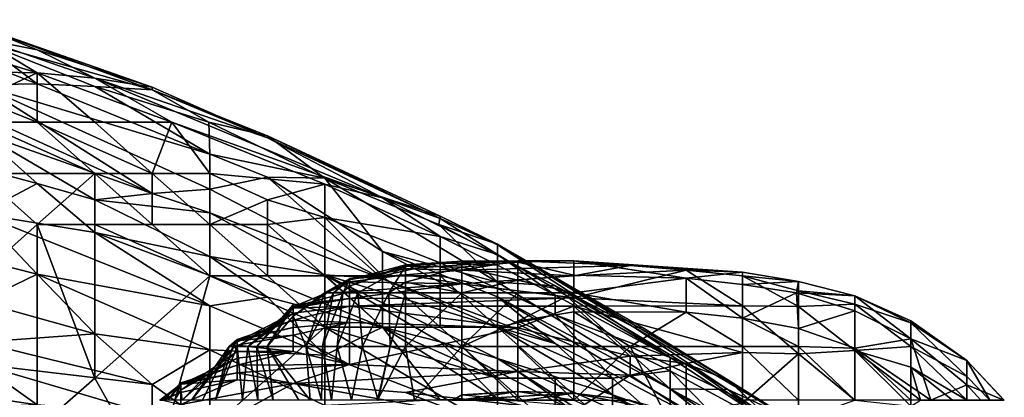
# Model space of a CAD drawing. Extents: x -1.05 to 1.05, y -0.36 to 0.36.
# Tile 220 of 226: x 0.7931 to 0.8917, y 0.2946 to 0.3325. Entities that reach past the tile are written whole.
import ezdxf

# ---------------------------------------------------------------- set-up
doc = ezdxf.new("R2010")
doc.units = 0

msp = doc.modelspace()

# ---------------------------------------------------------------- linework, layer by layer
for points in [[(0.777473, 0.332468, 0.819431), (0.783357, 0.327335, 0.824031), (0.794876, 0.327128, 0.819431)], [(0.777473, 0.332468, 0.819431), (0.794876, 0.327128, 0.819431), (0.789116, 0.330571, 0.814516)], [(0.789116, 0.331756, 0.799772), (0.806394, 0.325448, 0.794857), (0.789116, 0.330322, 0.785027)], [(0.806394, 0.325448, 0.794857), (0.789116, 0.331756, 0.799772), (0.806394, 0.325702, 0.804687)], [(0.789116, 0.331755, 0.804687), (0.806394, 0.325702, 0.804687), (0.789116, 0.331756, 0.799772)], [(0.789116, 0.331755, 0.804687), (0.789116, 0.330571, 0.814516), (0.794876, 0.329445, 0.809601)], [(0.789116, 0.331755, 0.804687), (0.794876, 0.329445, 0.809601), (0.806394, 0.325702, 0.804687)], [(0.783357, 0.330515, 0.775197), (0.789116, 0.330322, 0.785027), (0.794876, 0.326041, 0.770282)], [(0.789116, 0.325952, 0.760453), (0.783357, 0.330515, 0.775197), (0.794876, 0.326041, 0.770282)], [(0.794876, 0.327128, 0.819431), (0.800635, 0.326605, 0.814516), (0.789116, 0.330571, 0.814516)], [(0.789116, 0.330571, 0.814516), (0.800635, 0.326605, 0.814516), (0.794876, 0.329445, 0.809601)], [(0.806394, 0.325448, 0.794857), (0.800635, 0.325787, 0.780112), (0.789116, 0.330322, 0.785027)], [(0.789116, 0.330322, 0.785027), (0.800635, 0.325787, 0.780112), (0.794876, 0.326041, 0.770282)], [(0.794876, 0.329445, 0.809601), (0.800635, 0.326605, 0.814516), (0.806394, 0.325702, 0.804687)], [(0.794876, 0.327128, 0.819431), (0.783357, 0.327335, 0.824031), (0.789116, 0.324458, 0.824346)], [(0.789116, 0.324458, 0.824346), (0.794876, 0.322202, 0.824749), (0.794876, 0.327128, 0.819431)], [(0.800635, 0.322202, 0.823317), (0.808343, 0.322202, 0.819431), (0.794876, 0.327128, 0.819431)], [(0.808343, 0.322202, 0.819431), (0.800635, 0.326605, 0.814516), (0.794876, 0.327128, 0.819431)], [(0.800635, 0.322202, 0.823317), (0.794876, 0.327128, 0.819431), (0.794876, 0.322202, 0.824749)], [(0.800635, 0.326605, 0.814516), (0.808343, 0.322202, 0.819431), (0.829431, 0.314624, 0.814516)], [(0.829431, 0.314624, 0.814516), (0.817913, 0.320635, 0.809601), (0.800635, 0.326605, 0.814516)], [(0.817913, 0.320635, 0.809601), (0.806394, 0.325702, 0.804687), (0.800635, 0.326605, 0.814516)], [(0.783357, 0.325569, 0.750623), (0.789116, 0.325952, 0.760453), (0.806394, 0.315057, 0.730963)], [(0.806394, 0.315057, 0.730963), (0.789116, 0.321163, 0.735878), (0.783357, 0.325569, 0.750623)], [(0.794876, 0.326041, 0.770282), (0.812153, 0.319004, 0.765368), (0.789116, 0.325952, 0.760453)], [(0.812153, 0.319004, 0.765368), (0.812153, 0.315479, 0.745708), (0.789116, 0.325952, 0.760453)], [(0.812153, 0.315479, 0.745708), (0.806394, 0.315057, 0.730963), (0.789116, 0.325952, 0.760453)], [(0.794876, 0.326041, 0.770282), (0.800635, 0.325787, 0.780112), (0.812153, 0.319004, 0.765368)], [(0.812153, 0.319004, 0.765368), (0.800635, 0.325787, 0.780112), (0.812036, 0.322202, 0.785027)], [(0.800635, 0.325787, 0.780112), (0.806394, 0.325448, 0.794857), (0.812036, 0.322202, 0.785027)], [(0.806394, 0.325448, 0.794857), (0.806394, 0.325702, 0.804687), (0.817913, 0.320635, 0.809601)], [(0.817913, 0.320635, 0.809601), (0.817913, 0.320843, 0.794857), (0.806394, 0.325448, 0.794857)], [(0.812036, 0.322202, 0.785027), (0.806394, 0.325448, 0.794857), (0.817913, 0.320843, 0.794857)], [(0.789116, 0.324458, 0.824346), (0.789116, 0.322202, 0.82531), (0.794876, 0.322202, 0.824749)], [(0.800635, 0.317069, 0.825333), (0.794876, 0.322202, 0.824749), (0.789116, 0.322202, 0.82531)], [(0.789116, 0.317069, 0.824455), (0.800635, 0.317069, 0.825333), (0.789116, 0.322202, 0.82531)], [(0.794876, 0.322202, 0.824749), (0.800635, 0.317069, 0.825333), (0.806394, 0.317069, 0.825096)], [(0.806394, 0.317069, 0.825096), (0.800635, 0.322202, 0.823317), (0.794876, 0.322202, 0.824749)], [(0.808343, 0.322202, 0.819431), (0.800635, 0.322202, 0.823317), (0.806394, 0.317069, 0.825096)], [(0.808343, 0.322202, 0.819431), (0.806394, 0.317069, 0.825096), (0.812153, 0.317069, 0.824207)], [(0.808343, 0.322202, 0.819431), (0.812153, 0.317069, 0.824207), (0.823672, 0.315975, 0.819431)], [(0.808343, 0.322202, 0.819431), (0.823672, 0.315975, 0.819431), (0.829431, 0.314624, 0.814516)], [(0.812036, 0.322202, 0.785027), (0.817913, 0.320843, 0.794857), (0.823672, 0.316603, 0.780112)], [(0.812153, 0.319004, 0.765368), (0.812036, 0.322202, 0.785027), (0.823672, 0.316603, 0.780112)], [(0.800635, 0.314425, 0.716219), (0.794876, 0.316063, 0.716219), (0.789116, 0.321163, 0.735878)], [(0.789116, 0.321163, 0.735878), (0.794876, 0.316063, 0.716219), (0.789116, 0.31758, 0.716219)], [(0.806394, 0.315057, 0.730963), (0.800635, 0.314425, 0.716219), (0.789116, 0.321163, 0.735878)], [(0.83519, 0.312543, 0.809601), (0.83519, 0.31278, 0.794857), (0.817913, 0.320843, 0.794857)], [(0.83519, 0.31278, 0.794857), (0.823672, 0.316603, 0.780112), (0.817913, 0.320843, 0.794857)], [(0.817913, 0.320635, 0.809601), (0.83519, 0.312543, 0.809601), (0.817913, 0.320843, 0.794857)], [(0.829431, 0.314624, 0.814516), (0.83519, 0.312543, 0.809601), (0.817913, 0.320635, 0.809601)], [(0.812153, 0.315479, 0.745708), (0.812153, 0.319004, 0.765368), (0.817913, 0.316686, 0.765368)], [(0.817913, 0.316686, 0.765368), (0.812153, 0.319004, 0.765368), (0.823672, 0.316603, 0.780112)], [(0.789116, 0.31758, 0.716219), (0.794876, 0.316063, 0.716219), (0.789116, 0.313011, 0.691644)], [(0.783357, 0.301669, 0.814016), (0.794876, 0.311935, 0.822752), (0.789116, 0.317069, 0.824455)], [(0.789116, 0.317069, 0.824455), (0.794876, 0.311935, 0.822752), (0.800635, 0.317069, 0.825333)], [(0.794876, 0.311935, 0.822752), (0.800635, 0.311935, 0.823867), (0.800635, 0.317069, 0.825333)], [(0.800635, 0.317069, 0.825333), (0.806394, 0.311935, 0.824834), (0.806394, 0.317069, 0.825096)], [(0.800635, 0.311935, 0.823867), (0.806394, 0.311935, 0.824834), (0.800635, 0.317069, 0.825333)], [(0.812153, 0.311935, 0.825515), (0.806394, 0.317069, 0.825096), (0.806394, 0.311935, 0.824834)], [(0.812153, 0.317069, 0.824207), (0.806394, 0.317069, 0.825096), (0.812153, 0.311935, 0.825515)], [(0.812153, 0.317069, 0.824207), (0.812153, 0.311935, 0.825515), (0.817913, 0.314425, 0.824346)], [(0.812153, 0.317069, 0.824207), (0.817913, 0.314425, 0.824346), (0.823672, 0.315975, 0.819431)], [(0.829431, 0.306503, 0.730963), (0.812153, 0.315479, 0.745708), (0.817913, 0.316686, 0.765368)], [(0.823672, 0.316603, 0.780112), (0.829431, 0.309253, 0.750623), (0.817913, 0.316686, 0.765368)], [(0.829431, 0.306503, 0.730963), (0.817913, 0.316686, 0.765368), (0.829431, 0.309253, 0.750623)], [(0.823672, 0.316603, 0.780112), (0.83519, 0.31278, 0.794857), (0.835068, 0.311935, 0.785027)], [(0.84095, 0.306149, 0.765368), (0.823672, 0.316603, 0.780112), (0.835068, 0.311935, 0.785027)], [(0.84095, 0.306149, 0.765368), (0.829431, 0.309253, 0.750623), (0.823672, 0.316603, 0.780112)], [(0.789116, 0.313011, 0.691644), (0.794876, 0.316063, 0.716219), (0.800635, 0.311155, 0.696559)], [(0.794876, 0.316063, 0.716219), (0.800635, 0.314425, 0.716219), (0.800635, 0.311155, 0.696559)], [(0.806394, 0.315057, 0.730963), (0.812153, 0.315479, 0.745708), (0.812153, 0.313101, 0.730963)], [(0.812153, 0.315479, 0.745708), (0.829431, 0.306503, 0.730963), (0.812153, 0.313101, 0.730963)], [(0.817913, 0.314425, 0.824346), (0.823672, 0.312656, 0.824346), (0.823672, 0.315975, 0.819431)], [(0.823672, 0.312656, 0.824346), (0.83519, 0.310749, 0.819431), (0.823672, 0.315975, 0.819431)], [(0.83519, 0.310749, 0.819431), (0.829431, 0.314624, 0.814516), (0.823672, 0.315975, 0.819431)], [(0.800635, 0.314425, 0.716219), (0.806394, 0.315057, 0.730963), (0.812153, 0.313101, 0.730963)], [(0.812153, 0.313101, 0.730963), (0.812153, 0.308741, 0.701474), (0.800635, 0.314425, 0.716219)], [(0.800635, 0.314425, 0.716219), (0.812153, 0.308741, 0.701474), (0.800635, 0.311155, 0.696559)], [(0.812153, 0.311935, 0.825515), (0.817913, 0.311935, 0.825584), (0.817913, 0.314425, 0.824346)], [(0.817913, 0.314425, 0.824346), (0.817913, 0.311935, 0.825584), (0.823672, 0.312656, 0.824346)], [(0.829431, 0.314624, 0.814516), (0.83519, 0.310749, 0.819431), (0.84095, 0.308932, 0.814516)], [(0.829431, 0.314624, 0.814516), (0.84095, 0.308932, 0.814516), (0.83519, 0.312543, 0.809601)], [(0.789116, 0.313011, 0.691644), (0.794876, 0.30698, 0.66707), (0.777598, 0.311349, 0.671985)], [(0.800635, 0.311155, 0.696559), (0.812153, 0.303782, 0.671985), (0.789116, 0.313011, 0.691644)], [(0.812153, 0.303782, 0.671985), (0.794876, 0.30698, 0.66707), (0.789116, 0.313011, 0.691644)], [(0.812153, 0.313101, 0.730963), (0.823672, 0.306916, 0.716219), (0.812153, 0.308741, 0.701474)], [(0.812153, 0.313101, 0.730963), (0.829431, 0.306503, 0.730963), (0.823672, 0.306916, 0.716219)], [(0.823672, 0.306802, 0.826066), (0.823672, 0.312656, 0.824346), (0.817913, 0.311935, 0.825584)], [(0.823672, 0.312656, 0.824346), (0.83519, 0.308111, 0.824346), (0.83519, 0.310749, 0.819431)], [(0.823672, 0.312656, 0.824346), (0.829431, 0.306802, 0.826225), (0.83519, 0.308111, 0.824346)], [(0.829431, 0.306802, 0.826225), (0.823672, 0.312656, 0.824346), (0.823672, 0.306802, 0.826066)], [(0.84095, 0.309981, 0.799772), (0.835068, 0.311935, 0.785027), (0.83519, 0.31278, 0.794857)], [(0.83519, 0.312543, 0.809601), (0.84095, 0.309919, 0.804687), (0.83519, 0.31278, 0.794857)], [(0.84095, 0.309919, 0.804687), (0.84095, 0.309981, 0.799772), (0.83519, 0.31278, 0.794857)], [(0.84095, 0.309919, 0.804687), (0.83519, 0.312543, 0.809601), (0.84095, 0.308932, 0.814516)], [(0.783357, 0.301669, 0.814016), (0.794876, 0.291467, 0.809601), (0.794876, 0.311935, 0.822752)], [(0.794876, 0.291467, 0.809601), (0.800635, 0.296536, 0.814335), (0.794876, 0.311935, 0.822752)], [(0.800635, 0.296536, 0.814335), (0.800635, 0.311935, 0.823867), (0.794876, 0.311935, 0.822752)], [(0.800635, 0.296536, 0.814335), (0.812153, 0.306802, 0.823855), (0.800635, 0.311935, 0.823867)], [(0.812153, 0.306802, 0.823855), (0.806394, 0.311935, 0.824834), (0.800635, 0.311935, 0.823867)], [(0.806394, 0.311935, 0.824834), (0.812153, 0.306802, 0.823855), (0.812153, 0.311935, 0.825515)], [(0.812153, 0.306802, 0.823855), (0.817913, 0.306802, 0.825149), (0.812153, 0.311935, 0.825515)], [(0.812153, 0.311935, 0.825515), (0.817913, 0.306802, 0.825149), (0.817913, 0.311935, 0.825584)], [(0.817913, 0.306802, 0.825149), (0.823672, 0.306802, 0.826066), (0.817913, 0.311935, 0.825584)], [(0.846709, 0.30579, 0.785027), (0.84095, 0.306149, 0.765368), (0.835068, 0.311935, 0.785027)], [(0.835068, 0.311935, 0.785027), (0.84095, 0.309981, 0.799772), (0.854579, 0.301669, 0.789942)], [(0.846709, 0.30579, 0.785027), (0.835068, 0.311935, 0.785027), (0.854579, 0.301669, 0.789942)], [(0.794876, 0.30698, 0.66707), (0.789116, 0.304195, 0.647411), (0.777598, 0.311349, 0.671985)], [(0.800635, 0.311155, 0.696559), (0.812153, 0.308741, 0.701474), (0.817913, 0.304652, 0.68673)], [(0.817913, 0.304652, 0.68673), (0.812153, 0.303782, 0.671985), (0.800635, 0.311155, 0.696559)], [(0.83519, 0.308111, 0.824346), (0.84095, 0.307875, 0.819431), (0.83519, 0.310749, 0.819431)], [(0.83519, 0.310749, 0.819431), (0.84095, 0.307875, 0.819431), (0.84095, 0.308932, 0.814516)], [(0.84095, 0.309981, 0.799772), (0.84095, 0.309919, 0.804687), (0.855398, 0.301669, 0.799772)], [(0.854579, 0.301669, 0.789942), (0.84095, 0.309981, 0.799772), (0.855398, 0.301669, 0.799772)], [(0.858228, 0.298617, 0.819431), (0.863987, 0.296378, 0.809601), (0.84095, 0.309919, 0.804687)], [(0.863987, 0.296378, 0.809601), (0.855398, 0.301669, 0.799772), (0.84095, 0.309919, 0.804687)], [(0.84095, 0.308932, 0.814516), (0.858228, 0.298617, 0.819431), (0.84095, 0.309919, 0.804687)], [(0.823672, 0.306916, 0.716219), (0.82942, 0.301669, 0.691644), (0.812153, 0.308741, 0.701474)], [(0.812153, 0.308741, 0.701474), (0.82942, 0.301669, 0.691644), (0.817913, 0.304652, 0.68673)], [(0.84095, 0.304702, 0.755538), (0.829431, 0.309253, 0.750623), (0.84095, 0.306149, 0.765368)], [(0.846709, 0.300025, 0.740793), (0.829431, 0.309253, 0.750623), (0.84095, 0.304702, 0.755538)], [(0.829431, 0.306503, 0.730963), (0.829431, 0.309253, 0.750623), (0.846709, 0.300025, 0.740793)], [(0.84095, 0.308932, 0.814516), (0.846709, 0.304863, 0.819431), (0.858228, 0.298617, 0.819431)], [(0.846709, 0.304863, 0.819431), (0.84095, 0.308932, 0.814516), (0.84095, 0.307875, 0.819431)], [(0.826123, 0.306402, 0.024484), (0.831742, 0.307497, 0.024484), (0.831742, 0.307909, 0.020748)], [(0.826123, 0.305771, 0.020748), (0.826123, 0.306402, 0.024484), (0.831742, 0.307909, 0.020748)], [(0.831742, 0.307785, 0.017013), (0.826123, 0.305771, 0.020748), (0.831742, 0.307909, 0.020748)], [(0.826973, 0.305093, 0.017013), (0.826123, 0.305771, 0.020748), (0.831742, 0.307785, 0.017013)], [(0.826123, 0.306497, 0.028219), (0.831742, 0.306888, 0.028219), (0.831742, 0.307497, 0.024484)], [(0.826123, 0.306402, 0.024484), (0.826123, 0.306497, 0.028219), (0.831742, 0.307497, 0.024484)], [(0.830079, 0.305093, 0.013278), (0.826973, 0.305093, 0.017013), (0.831742, 0.307785, 0.017013)], [(0.829431, 0.306802, 0.826225), (0.83519, 0.306802, 0.82539), (0.83519, 0.308111, 0.824346)], [(0.831742, 0.30615, 0.013278), (0.830079, 0.305093, 0.013278), (0.831742, 0.307785, 0.017013)], [(0.831742, 0.307497, 0.024484), (0.837361, 0.30738, 0.024484), (0.842981, 0.308294, 0.017013)], [(0.831742, 0.307909, 0.020748), (0.831742, 0.307497, 0.024484), (0.842981, 0.308294, 0.017013)], [(0.831742, 0.307909, 0.020748), (0.842981, 0.308294, 0.017013), (0.837361, 0.308272, 0.017013)], [(0.831742, 0.307785, 0.017013), (0.831742, 0.307909, 0.020748), (0.837361, 0.308272, 0.017013)], [(0.831742, 0.307785, 0.017013), (0.837361, 0.308272, 0.017013), (0.837361, 0.307654, 0.013278)], [(0.831742, 0.30615, 0.013278), (0.831742, 0.307785, 0.017013), (0.837361, 0.307654, 0.013278)], [(0.837361, 0.305093, 0.00938), (0.831742, 0.30615, 0.013278), (0.837361, 0.307654, 0.013278)], [(0.831742, 0.307497, 0.024484), (0.831742, 0.306888, 0.028219), (0.837361, 0.30738, 0.024484)], [(0.84095, 0.305544, 0.824346), (0.83519, 0.308111, 0.824346), (0.83519, 0.306802, 0.82539)], [(0.83519, 0.308111, 0.824346), (0.84095, 0.305544, 0.824346), (0.84095, 0.307875, 0.819431)], [(0.842981, 0.308294, 0.017013), (0.837361, 0.30738, 0.024484), (0.854219, 0.307832, 0.017013)], [(0.837361, 0.308272, 0.017013), (0.842981, 0.308294, 0.017013), (0.842981, 0.308176, 0.013278)], [(0.837361, 0.307654, 0.013278), (0.837361, 0.308272, 0.017013), (0.842981, 0.308176, 0.013278)], [(0.837361, 0.307654, 0.013278), (0.842981, 0.308176, 0.013278), (0.842981, 0.306359, 0.009542)], [(0.837361, 0.30738, 0.024484), (0.8486, 0.306806, 0.024484), (0.854219, 0.307832, 0.017013)], [(0.837361, 0.305093, 0.00938), (0.837361, 0.307654, 0.013278), (0.842981, 0.306359, 0.009542)], [(0.84095, 0.305544, 0.824346), (0.846709, 0.304863, 0.819431), (0.84095, 0.307875, 0.819431)], [(0.842981, 0.308294, 0.017013), (0.854219, 0.307832, 0.017013), (0.8486, 0.3083, 0.013278)], [(0.842981, 0.308176, 0.013278), (0.842981, 0.308294, 0.017013), (0.8486, 0.3083, 0.013278)], [(0.842981, 0.308176, 0.013278), (0.8486, 0.3083, 0.013278), (0.8486, 0.306858, 0.009542)], [(0.842981, 0.306359, 0.009542), (0.842981, 0.308176, 0.013278), (0.8486, 0.306858, 0.009542)], [(0.8486, 0.3083, 0.013278), (0.854219, 0.307832, 0.017013), (0.865458, 0.307184, 0.013278)], [(0.8486, 0.3083, 0.013278), (0.865458, 0.307184, 0.013278), (0.859838, 0.306577, 0.009542)], [(0.8486, 0.306858, 0.009542), (0.8486, 0.3083, 0.013278), (0.859838, 0.306577, 0.009542)], [(0.854219, 0.307832, 0.017013), (0.8486, 0.306806, 0.024484), (0.859838, 0.307353, 0.017013)], [(0.854219, 0.307832, 0.017013), (0.859838, 0.307353, 0.017013), (0.865458, 0.307184, 0.013278)], [(0.794876, 0.30698, 0.66707), (0.800635, 0.300985, 0.642496), (0.789116, 0.304195, 0.647411)], [(0.812153, 0.299369, 0.647411), (0.800635, 0.300985, 0.642496), (0.794876, 0.30698, 0.66707)], [(0.812153, 0.303782, 0.671985), (0.812153, 0.299369, 0.647411), (0.794876, 0.30698, 0.66707)], [(0.800635, 0.296536, 0.814335), (0.806394, 0.28627, 0.809244), (0.812153, 0.306802, 0.823855)], [(0.812153, 0.306802, 0.823855), (0.806394, 0.28627, 0.809244), (0.823672, 0.301669, 0.824437)], [(0.812153, 0.306802, 0.823855), (0.823672, 0.301669, 0.824437), (0.817913, 0.306802, 0.825149)], [(0.817913, 0.306802, 0.825149), (0.823672, 0.301669, 0.824437), (0.823672, 0.306802, 0.826066)], [(0.826123, 0.306497, 0.028219), (0.823623, 0.305093, 0.031954), (0.826123, 0.306194, 0.031954)], [(0.824528, 0.305093, 0.024484), (0.823623, 0.305093, 0.031954), (0.826123, 0.306497, 0.028219)], [(0.84095, 0.298504, 0.701474), (0.823672, 0.306916, 0.716219), (0.840937, 0.301669, 0.730963)], [(0.823672, 0.306916, 0.716219), (0.829431, 0.306503, 0.730963), (0.840937, 0.301669, 0.730963)], [(0.84095, 0.298504, 0.701474), (0.83519, 0.300202, 0.696559), (0.823672, 0.306916, 0.716219)], [(0.82942, 0.301669, 0.691644), (0.823672, 0.306916, 0.716219), (0.83519, 0.300202, 0.696559)], [(0.829431, 0.301669, 0.825918), (0.829431, 0.306802, 0.826225), (0.823672, 0.306802, 0.826066)], [(0.823672, 0.301669, 0.824437), (0.829431, 0.301669, 0.825918), (0.823672, 0.306802, 0.826066)], [(0.826123, 0.306402, 0.024484), (0.824528, 0.305093, 0.024484), (0.826123, 0.306497, 0.028219)], [(0.826123, 0.306194, 0.031954), (0.837361, 0.306009, 0.031954), (0.831742, 0.306888, 0.028219)], [(0.826123, 0.306497, 0.028219), (0.826123, 0.306194, 0.031954), (0.831742, 0.306888, 0.028219)], [(0.83519, 0.301669, 0.826887), (0.83519, 0.306802, 0.82539), (0.829431, 0.306802, 0.826225)], [(0.829431, 0.301669, 0.825918), (0.83519, 0.301669, 0.826887), (0.829431, 0.306802, 0.826225)], [(0.846709, 0.300025, 0.740793), (0.840937, 0.301669, 0.730963), (0.829431, 0.306503, 0.730963)], [(0.831742, 0.306888, 0.028219), (0.837361, 0.306009, 0.031954), (0.837361, 0.30738, 0.024484)], [(0.84095, 0.301669, 0.826848), (0.83519, 0.306802, 0.82539), (0.83519, 0.301669, 0.826887)], [(0.84095, 0.305544, 0.824346), (0.83519, 0.306802, 0.82539), (0.84095, 0.301669, 0.826848)], [(0.837361, 0.306009, 0.031954), (0.8486, 0.306806, 0.024484), (0.837361, 0.30738, 0.024484)], [(0.8486, 0.304599, 0.035689), (0.8486, 0.306806, 0.024484), (0.837361, 0.306009, 0.031954)], [(0.8486, 0.306858, 0.009542), (0.8486, 0.305093, 0.00748), (0.842981, 0.306359, 0.009542)], [(0.8486, 0.304599, 0.035689), (0.865458, 0.303804, 0.031954), (0.859838, 0.307353, 0.017013)], [(0.8486, 0.306806, 0.024484), (0.8486, 0.304599, 0.035689), (0.859838, 0.307353, 0.017013)], [(0.859838, 0.306577, 0.009542), (0.8486, 0.305093, 0.00748), (0.8486, 0.306858, 0.009542)], [(0.8486, 0.305093, 0.00748), (0.859838, 0.306577, 0.009542), (0.859838, 0.303173, 0.005807)], [(0.859838, 0.307353, 0.017013), (0.865458, 0.303804, 0.031954), (0.865458, 0.30679, 0.017013)], [(0.859838, 0.307353, 0.017013), (0.865458, 0.30679, 0.017013), (0.865458, 0.307184, 0.013278)], [(0.859838, 0.306577, 0.009542), (0.865458, 0.307184, 0.013278), (0.865458, 0.305938, 0.009542)], [(0.859838, 0.306577, 0.009542), (0.865458, 0.302548, 0.005807), (0.859838, 0.303173, 0.005807)], [(0.865458, 0.305938, 0.009542), (0.865458, 0.302548, 0.005807), (0.859838, 0.306577, 0.009542)], [(0.865458, 0.307184, 0.013278), (0.865458, 0.30679, 0.017013), (0.871077, 0.306244, 0.013278)], [(0.871077, 0.306244, 0.013278), (0.865458, 0.305938, 0.009542), (0.865458, 0.307184, 0.013278)], [(0.865458, 0.30679, 0.017013), (0.865458, 0.303804, 0.031954), (0.871077, 0.303726, 0.028219)], [(0.871077, 0.303726, 0.028219), (0.871077, 0.305281, 0.020748), (0.865458, 0.30679, 0.017013)], [(0.865458, 0.30679, 0.017013), (0.871077, 0.305281, 0.020748), (0.871077, 0.306244, 0.013278)], [(0.823623, 0.305093, 0.031954), (0.823855, 0.305093, 0.035689), (0.826123, 0.306194, 0.031954)], [(0.826123, 0.306194, 0.031954), (0.823855, 0.305093, 0.035689), (0.826123, 0.30519, 0.039425)], [(0.82546, 0.305093, 0.020748), (0.824528, 0.305093, 0.024484), (0.826123, 0.306402, 0.024484)], [(0.826123, 0.305771, 0.020748), (0.82546, 0.305093, 0.020748), (0.826123, 0.306402, 0.024484)], [(0.826973, 0.305093, 0.017013), (0.82546, 0.305093, 0.020748), (0.826123, 0.305771, 0.020748)], [(0.826123, 0.30519, 0.039425), (0.837361, 0.306009, 0.031954), (0.826123, 0.306194, 0.031954)], [(0.8486, 0.304599, 0.035689), (0.837361, 0.306009, 0.031954), (0.826123, 0.304542, 0.04316)], [(0.826123, 0.30519, 0.039425), (0.826123, 0.304542, 0.04316), (0.837361, 0.306009, 0.031954)], [(0.831742, 0.305093, 0.011967), (0.830079, 0.305093, 0.013278), (0.831742, 0.30615, 0.013278)], [(0.831742, 0.305093, 0.011967), (0.831742, 0.30615, 0.013278), (0.837361, 0.305093, 0.00938)], [(0.842981, 0.306359, 0.009542), (0.842981, 0.305093, 0.008125), (0.837361, 0.305093, 0.00938)], [(0.846709, 0.30579, 0.785027), (0.858228, 0.295477, 0.755538), (0.84095, 0.306149, 0.765368)], [(0.84095, 0.306149, 0.765368), (0.858228, 0.295477, 0.755538), (0.84095, 0.304702, 0.755538)], [(0.84095, 0.305544, 0.824346), (0.84095, 0.301669, 0.826848), (0.846709, 0.302896, 0.824346)], [(0.84095, 0.305544, 0.824346), (0.846709, 0.302896, 0.824346), (0.846709, 0.304863, 0.819431)], [(0.8486, 0.305093, 0.00748), (0.842981, 0.305093, 0.008125), (0.842981, 0.306359, 0.009542)], [(0.846709, 0.30579, 0.785027), (0.854579, 0.301669, 0.789942), (0.863987, 0.295403, 0.785027)], [(0.858228, 0.295477, 0.755538), (0.846709, 0.30579, 0.785027), (0.863987, 0.295403, 0.785027)], [(0.871077, 0.306244, 0.013278), (0.870886, 0.305093, 0.009542), (0.865458, 0.305938, 0.009542)], [(0.865458, 0.302548, 0.005807), (0.865458, 0.305938, 0.009542), (0.870886, 0.305093, 0.009542)], [(0.871077, 0.306244, 0.013278), (0.876696, 0.304808, 0.013278), (0.870886, 0.305093, 0.009542)], [(0.871077, 0.305281, 0.020748), (0.876696, 0.304808, 0.013278), (0.871077, 0.306244, 0.013278)], [(0.812153, 0.303782, 0.671985), (0.817913, 0.304652, 0.68673), (0.823672, 0.298837, 0.662155)], [(0.817913, 0.304652, 0.68673), (0.82942, 0.301669, 0.691644), (0.823672, 0.298837, 0.662155)], [(0.826123, 0.30519, 0.039425), (0.820504, 0.30371, 0.039425), (0.826123, 0.304542, 0.04316)], [(0.826123, 0.30519, 0.039425), (0.823855, 0.305093, 0.035689), (0.820504, 0.30371, 0.039425)], [(0.820504, 0.30371, 0.039425), (0.823855, 0.305093, 0.035689), (0.820504, 0.302755, 0.035689)], [(0.823855, 0.305093, 0.035689), (0.823623, 0.305093, 0.031954), (0.820504, 0.302755, 0.035689)], [(0.820504, 0.302755, 0.035689), (0.823623, 0.305093, 0.031954), (0.82178, 0.299709, 0.028219)], [(0.820504, 0.303567, 0.046895), (0.826123, 0.30377, 0.046895), (0.826123, 0.304542, 0.04316)], [(0.820504, 0.30388, 0.04316), (0.820504, 0.303567, 0.046895), (0.826123, 0.304542, 0.04316)], [(0.820504, 0.30371, 0.039425), (0.820504, 0.30388, 0.04316), (0.826123, 0.304542, 0.04316)], [(0.824528, 0.305093, 0.024484), (0.82178, 0.299709, 0.028219), (0.823623, 0.305093, 0.031954)], [(0.823415, 0.299709, 0.024484), (0.82178, 0.299709, 0.028219), (0.824528, 0.305093, 0.024484)], [(0.82546, 0.305093, 0.020748), (0.823415, 0.299709, 0.024484), (0.824528, 0.305093, 0.024484)], [(0.824895, 0.299709, 0.020748), (0.823415, 0.299709, 0.024484), (0.82546, 0.305093, 0.020748)], [(0.826973, 0.305093, 0.017013), (0.824895, 0.299709, 0.020748), (0.82546, 0.305093, 0.020748)], [(0.826973, 0.305093, 0.017013), (0.827448, 0.299709, 0.013278), (0.824895, 0.299709, 0.020748)], [(0.8486, 0.304599, 0.035689), (0.826123, 0.30377, 0.046895), (0.8486, 0.303774, 0.039425)], [(0.826123, 0.304542, 0.04316), (0.826123, 0.30377, 0.046895), (0.8486, 0.304599, 0.035689)], [(0.826973, 0.305093, 0.017013), (0.830079, 0.305093, 0.013278), (0.827448, 0.299709, 0.013278)], [(0.830079, 0.305093, 0.013278), (0.830204, 0.299709, 0.009542), (0.827448, 0.299709, 0.013278)], [(0.831742, 0.305093, 0.011967), (0.830204, 0.299709, 0.009542), (0.830079, 0.305093, 0.013278)], [(0.831742, 0.299709, 0.008386), (0.830204, 0.299709, 0.009542), (0.831742, 0.305093, 0.011967)], [(0.831742, 0.299709, 0.008386), (0.837361, 0.305093, 0.00938), (0.837361, 0.299709, 0.005715)], [(0.831742, 0.299709, 0.008386), (0.831742, 0.305093, 0.011967), (0.837361, 0.305093, 0.00938)], [(0.837361, 0.305093, 0.00938), (0.842981, 0.305093, 0.008125), (0.837361, 0.299709, 0.005715)], [(0.837361, 0.299709, 0.005715), (0.842981, 0.305093, 0.008125), (0.842981, 0.302241, 0.005807)], [(0.84095, 0.304702, 0.755538), (0.858228, 0.295477, 0.755538), (0.863987, 0.290863, 0.740793)], [(0.84095, 0.304702, 0.755538), (0.863987, 0.290863, 0.740793), (0.846709, 0.300025, 0.740793)], [(0.842981, 0.305093, 0.008125), (0.8486, 0.305093, 0.00748), (0.842981, 0.302241, 0.005807)], [(0.842981, 0.302241, 0.005807), (0.8486, 0.305093, 0.00748), (0.8486, 0.30319, 0.005807)], [(0.846709, 0.302896, 0.824346), (0.858228, 0.298617, 0.819431), (0.846709, 0.304863, 0.819431)], [(0.8486, 0.30319, 0.005807), (0.8486, 0.305093, 0.00748), (0.859838, 0.303173, 0.005807)], [(0.8486, 0.303774, 0.039425), (0.865458, 0.303804, 0.031954), (0.8486, 0.304599, 0.035689)], [(0.870886, 0.305093, 0.009542), (0.871077, 0.301513, 0.005807), (0.865458, 0.302548, 0.005807)], [(0.876696, 0.304808, 0.013278), (0.876696, 0.30329, 0.009542), (0.870886, 0.305093, 0.009542)], [(0.876696, 0.30329, 0.009542), (0.871077, 0.301513, 0.005807), (0.870886, 0.305093, 0.009542)], [(0.871077, 0.303726, 0.028219), (0.876696, 0.303969, 0.020748), (0.871077, 0.305281, 0.020748)], [(0.876696, 0.303969, 0.020748), (0.876696, 0.304808, 0.013278), (0.871077, 0.305281, 0.020748)], [(0.876696, 0.304808, 0.013278), (0.876696, 0.303969, 0.020748), (0.882315, 0.302094, 0.017013)], [(0.876696, 0.304808, 0.013278), (0.882315, 0.302094, 0.017013), (0.882315, 0.302295, 0.013278)], [(0.876696, 0.304808, 0.013278), (0.882315, 0.302295, 0.013278), (0.882315, 0.300473, 0.009542)], [(0.876696, 0.30329, 0.009542), (0.876696, 0.304808, 0.013278), (0.882315, 0.300473, 0.009542)], [(0.800635, 0.300985, 0.642496), (0.789116, 0.300149, 0.627751), (0.789116, 0.304195, 0.647411)], [(0.812153, 0.299369, 0.647411), (0.812153, 0.303782, 0.671985), (0.823672, 0.298837, 0.662155)], [(0.820504, 0.303567, 0.046895), (0.815957, 0.299709, 0.046895), (0.820504, 0.303052, 0.05063)], [(0.816857, 0.299709, 0.04316), (0.815957, 0.299709, 0.046895), (0.820504, 0.303567, 0.046895)], [(0.817891, 0.299709, 0.039425), (0.816857, 0.299709, 0.04316), (0.820504, 0.30388, 0.04316)], [(0.820504, 0.30388, 0.04316), (0.816857, 0.299709, 0.04316), (0.820504, 0.303567, 0.046895)], [(0.820504, 0.30371, 0.039425), (0.817891, 0.299709, 0.039425), (0.820504, 0.30388, 0.04316)], [(0.820504, 0.302755, 0.035689), (0.817891, 0.299709, 0.039425), (0.820504, 0.30371, 0.039425)], [(0.820504, 0.30237, 0.054366), (0.826123, 0.302111, 0.054366), (0.826123, 0.30377, 0.046895)], [(0.820504, 0.303052, 0.05063), (0.820504, 0.30237, 0.054366), (0.826123, 0.30377, 0.046895)], [(0.820504, 0.303567, 0.046895), (0.820504, 0.303052, 0.05063), (0.826123, 0.30377, 0.046895)], [(0.826123, 0.30377, 0.046895), (0.842981, 0.301585, 0.05063), (0.8486, 0.303774, 0.039425)], [(0.826123, 0.30377, 0.046895), (0.826123, 0.302111, 0.054366), (0.842981, 0.301585, 0.05063)], [(0.842981, 0.301585, 0.05063), (0.854219, 0.29876, 0.058101), (0.8486, 0.303774, 0.039425)], [(0.8486, 0.303774, 0.039425), (0.865458, 0.299131, 0.05063), (0.865458, 0.303804, 0.031954)], [(0.8486, 0.303774, 0.039425), (0.854219, 0.29876, 0.058101), (0.865458, 0.299131, 0.05063)], [(0.865458, 0.299131, 0.05063), (0.871077, 0.298981, 0.046895), (0.865458, 0.303804, 0.031954)], [(0.865458, 0.303804, 0.031954), (0.871077, 0.298981, 0.046895), (0.871077, 0.303726, 0.028219)], [(0.871077, 0.303726, 0.028219), (0.876696, 0.299327, 0.039425), (0.876696, 0.303969, 0.020748)], [(0.871077, 0.303726, 0.028219), (0.871077, 0.298981, 0.046895), (0.876696, 0.299327, 0.039425)], [(0.876696, 0.299327, 0.039425), (0.882315, 0.299709, 0.028957), (0.876696, 0.303969, 0.020748)], [(0.876696, 0.303969, 0.020748), (0.882315, 0.299709, 0.028957), (0.882315, 0.302094, 0.017013)], [(0.820504, 0.303052, 0.05063), (0.814885, 0.300199, 0.054366), (0.820504, 0.30237, 0.054366)], [(0.814885, 0.299709, 0.051706), (0.814885, 0.300199, 0.054366), (0.820504, 0.303052, 0.05063)], [(0.815957, 0.299709, 0.046895), (0.814885, 0.299709, 0.051706), (0.820504, 0.303052, 0.05063)], [(0.82178, 0.299709, 0.028219), (0.817891, 0.299709, 0.039425), (0.820504, 0.302755, 0.035689)], [(0.84095, 0.301669, 0.826848), (0.852468, 0.296536, 0.827421), (0.846709, 0.302896, 0.824346)], [(0.8486, 0.30319, 0.005807), (0.8486, 0.299709, 0.003771), (0.842981, 0.302241, 0.005807)], [(0.858228, 0.29728, 0.824346), (0.846709, 0.302896, 0.824346), (0.852468, 0.296536, 0.827421)], [(0.846709, 0.302896, 0.824346), (0.858228, 0.29728, 0.824346), (0.858228, 0.298617, 0.819431)], [(0.859838, 0.303173, 0.005807), (0.854219, 0.299709, 0.003597), (0.8486, 0.30319, 0.005807)], [(0.854219, 0.299709, 0.003597), (0.8486, 0.299709, 0.003771), (0.8486, 0.30319, 0.005807)], [(0.865458, 0.299709, 0.004019), (0.854219, 0.299709, 0.003597), (0.859838, 0.303173, 0.005807)], [(0.865458, 0.302548, 0.005807), (0.865458, 0.299709, 0.004019), (0.859838, 0.303173, 0.005807)], [(0.876696, 0.299568, 0.005807), (0.871077, 0.301513, 0.005807), (0.876696, 0.30329, 0.009542)], [(0.882315, 0.300473, 0.009542), (0.876696, 0.299568, 0.005807), (0.876696, 0.30329, 0.009542)], [(0.783357, 0.301669, 0.814016), (0.783357, 0.291403, 0.806564), (0.794876, 0.291467, 0.809601)], [(0.806394, 0.28627, 0.809244), (0.823672, 0.28627, 0.814854), (0.823672, 0.301669, 0.824437)], [(0.814885, 0.300423, 0.058101), (0.820504, 0.301618, 0.058101), (0.820504, 0.30237, 0.054366)], [(0.814885, 0.300199, 0.054366), (0.814885, 0.300423, 0.058101), (0.820504, 0.30237, 0.054366)], [(0.814885, 0.300279, 0.061836), (0.820504, 0.300846, 0.061836), (0.820504, 0.301618, 0.058101)], [(0.814885, 0.300423, 0.058101), (0.814885, 0.300279, 0.061836), (0.820504, 0.301618, 0.058101)], [(0.820504, 0.30237, 0.054366), (0.820504, 0.301618, 0.058101), (0.826123, 0.302111, 0.054366)], [(0.820504, 0.300846, 0.061836), (0.826123, 0.297927, 0.073042), (0.826123, 0.302111, 0.054366)], [(0.820504, 0.301618, 0.058101), (0.820504, 0.300846, 0.061836), (0.826123, 0.302111, 0.054366)], [(0.84095, 0.291403, 0.824912), (0.823672, 0.301669, 0.824437), (0.823672, 0.28627, 0.814854)], [(0.823672, 0.301669, 0.824437), (0.84095, 0.296536, 0.827044), (0.829431, 0.301669, 0.825918)], [(0.823672, 0.298837, 0.662155), (0.82942, 0.301669, 0.691644), (0.83519, 0.294376, 0.65724)], [(0.823672, 0.301669, 0.824437), (0.84095, 0.291403, 0.824912), (0.84095, 0.296536, 0.827044)], [(0.826123, 0.302111, 0.054366), (0.826123, 0.297927, 0.073042), (0.842981, 0.301585, 0.05063)], [(0.826123, 0.297927, 0.073042), (0.842981, 0.29721, 0.069307), (0.842981, 0.301585, 0.05063)], [(0.83519, 0.300202, 0.696559), (0.84095, 0.294489, 0.671985), (0.82942, 0.301669, 0.691644)], [(0.84095, 0.294489, 0.671985), (0.83519, 0.294376, 0.65724), (0.82942, 0.301669, 0.691644)], [(0.829431, 0.301669, 0.825918), (0.84095, 0.296536, 0.827044), (0.83519, 0.301669, 0.826887)], [(0.84095, 0.296536, 0.827044), (0.84095, 0.301669, 0.826848), (0.83519, 0.301669, 0.826887)], [(0.842981, 0.302241, 0.005807), (0.842981, 0.299709, 0.004403), (0.837361, 0.299709, 0.005715)], [(0.846709, 0.300025, 0.740793), (0.852468, 0.294891, 0.716219), (0.840937, 0.301669, 0.730963)], [(0.840937, 0.301669, 0.730963), (0.852468, 0.294891, 0.716219), (0.84095, 0.298504, 0.701474)], [(0.846709, 0.296536, 0.827851), (0.852468, 0.296536, 0.827421), (0.84095, 0.301669, 0.826848)], [(0.84095, 0.296536, 0.827044), (0.846709, 0.296536, 0.827851), (0.84095, 0.301669, 0.826848)], [(0.8486, 0.299709, 0.003771), (0.842981, 0.299709, 0.004403), (0.842981, 0.302241, 0.005807)], [(0.854219, 0.29876, 0.058101), (0.842981, 0.301585, 0.05063), (0.842981, 0.29721, 0.069307)], [(0.854579, 0.301669, 0.789942), (0.855398, 0.301669, 0.799772), (0.869746, 0.292778, 0.799772)], [(0.863987, 0.295403, 0.785027), (0.854579, 0.301669, 0.789942), (0.869746, 0.292778, 0.799772)], [(0.855398, 0.301669, 0.799772), (0.863987, 0.296378, 0.809601), (0.869746, 0.292778, 0.799772)], [(0.871077, 0.301513, 0.005807), (0.871077, 0.299709, 0.004605), (0.865458, 0.302548, 0.005807)], [(0.871077, 0.299709, 0.004605), (0.865458, 0.299709, 0.004019), (0.865458, 0.302548, 0.005807)], [(0.887934, 0.298327, 0.013278), (0.882315, 0.302295, 0.013278), (0.887934, 0.298319, 0.017013)], [(0.882315, 0.302295, 0.013278), (0.882315, 0.302094, 0.017013), (0.887934, 0.298319, 0.017013)], [(0.882315, 0.300473, 0.009542), (0.882315, 0.302295, 0.013278), (0.887934, 0.298327, 0.013278)], [(0.882315, 0.302094, 0.017013), (0.882315, 0.299709, 0.028957), (0.887934, 0.296716, 0.024484)], [(0.887934, 0.298319, 0.017013), (0.882315, 0.302094, 0.017013), (0.887934, 0.296716, 0.024484)], [(0.789116, 0.300149, 0.627751), (0.800635, 0.300985, 0.642496), (0.806394, 0.295905, 0.622836)], [(0.812153, 0.299369, 0.647411), (0.806394, 0.295905, 0.622836), (0.800635, 0.300985, 0.642496)], [(0.814885, 0.299856, 0.065571), (0.820504, 0.299228, 0.069307), (0.820504, 0.300846, 0.061836)], [(0.814885, 0.300279, 0.061836), (0.814885, 0.299856, 0.065571), (0.820504, 0.300846, 0.061836)], [(0.820504, 0.299228, 0.069307), (0.826123, 0.297927, 0.073042), (0.820504, 0.300846, 0.061836)], [(0.871077, 0.299709, 0.004605), (0.871077, 0.301513, 0.005807), (0.876696, 0.299568, 0.005807)], [(0.806394, 0.295905, 0.622836), (0.789116, 0.297943, 0.617921), (0.789116, 0.300149, 0.627751)], [(0.809382, 0.294325, 0.069307), (0.814618, 0.299709, 0.065571), (0.810327, 0.294325, 0.065571)], [(0.814885, 0.299217, 0.069307), (0.814618, 0.299709, 0.065571), (0.809382, 0.294325, 0.069307)], [(0.814092, 0.299709, 0.061836), (0.810327, 0.294325, 0.065571), (0.814618, 0.299709, 0.065571)], [(0.811418, 0.294325, 0.061836), (0.810327, 0.294325, 0.065571), (0.814092, 0.299709, 0.061836)], [(0.814099, 0.299709, 0.058101), (0.811418, 0.294325, 0.061836), (0.814092, 0.299709, 0.061836)], [(0.81272, 0.294325, 0.058101), (0.811418, 0.294325, 0.061836), (0.814099, 0.299709, 0.058101)], [(0.814451, 0.299709, 0.054366), (0.814885, 0.299709, 0.051706), (0.81272, 0.294325, 0.058101)], [(0.814885, 0.299709, 0.051706), (0.815419, 0.294325, 0.05063), (0.81272, 0.294325, 0.058101)], [(0.814451, 0.299709, 0.054366), (0.81272, 0.294325, 0.058101), (0.814099, 0.299709, 0.058101)], [(0.814885, 0.300279, 0.061836), (0.814092, 0.299709, 0.061836), (0.814885, 0.299856, 0.065571)], [(0.814099, 0.299709, 0.058101), (0.814092, 0.299709, 0.061836), (0.814885, 0.300279, 0.061836)], [(0.814092, 0.299709, 0.061836), (0.814618, 0.299709, 0.065571), (0.814885, 0.299856, 0.065571)], [(0.814885, 0.300423, 0.058101), (0.814099, 0.299709, 0.058101), (0.814885, 0.300279, 0.061836)], [(0.814451, 0.299709, 0.054366), (0.814099, 0.299709, 0.058101), (0.814885, 0.300423, 0.058101)], [(0.814885, 0.300199, 0.054366), (0.814451, 0.299709, 0.054366), (0.814885, 0.300423, 0.058101)], [(0.814885, 0.299709, 0.051706), (0.814451, 0.299709, 0.054366), (0.814885, 0.300199, 0.054366)], [(0.814618, 0.299709, 0.065571), (0.814885, 0.299217, 0.069307), (0.814885, 0.299856, 0.065571)], [(0.814885, 0.299856, 0.065571), (0.814885, 0.299217, 0.069307), (0.820504, 0.299228, 0.069307)], [(0.815957, 0.299709, 0.046895), (0.815419, 0.294325, 0.05063), (0.814885, 0.299709, 0.051706)], [(0.816969, 0.294325, 0.046895), (0.815419, 0.294325, 0.05063), (0.815957, 0.299709, 0.046895)], [(0.816857, 0.299709, 0.04316), (0.816969, 0.294325, 0.046895), (0.815957, 0.299709, 0.046895)], [(0.818487, 0.294325, 0.04316), (0.816969, 0.294325, 0.046895), (0.816857, 0.299709, 0.04316)], [(0.817891, 0.299709, 0.039425), (0.818487, 0.294325, 0.04316), (0.816857, 0.299709, 0.04316)], [(0.821056, 0.294325, 0.035689), (0.818487, 0.294325, 0.04316), (0.817891, 0.299709, 0.039425)], [(0.822207, 0.294325, 0.031954), (0.821056, 0.294325, 0.035689), (0.817891, 0.299709, 0.039425)], [(0.82178, 0.299709, 0.028219), (0.822207, 0.294325, 0.031954), (0.817891, 0.299709, 0.039425)], [(0.82178, 0.299709, 0.028219), (0.823331, 0.294325, 0.028219), (0.822207, 0.294325, 0.031954)], [(0.823415, 0.299709, 0.024484), (0.823331, 0.294325, 0.028219), (0.82178, 0.299709, 0.028219)], [(0.82434, 0.294325, 0.024484), (0.823331, 0.294325, 0.028219), (0.823415, 0.299709, 0.024484)], [(0.824895, 0.299709, 0.020748), (0.82434, 0.294325, 0.024484), (0.823415, 0.299709, 0.024484)], [(0.824895, 0.299709, 0.020748), (0.826326, 0.294325, 0.017013), (0.82434, 0.294325, 0.024484)], [(0.824895, 0.299709, 0.020748), (0.827448, 0.299709, 0.013278), (0.826326, 0.294325, 0.017013)], [(0.827448, 0.299709, 0.013278), (0.829012, 0.294325, 0.013278), (0.826326, 0.294325, 0.017013)], [(0.830204, 0.299709, 0.009542), (0.829012, 0.294325, 0.013278), (0.827448, 0.299709, 0.013278)], [(0.828946, 0.294325, 0.009542), (0.829012, 0.294325, 0.013278), (0.830204, 0.299709, 0.009542)], [(0.830204, 0.299709, 0.009542), (0.831742, 0.299709, 0.008386), (0.828946, 0.294325, 0.009542)], [(0.831742, 0.299709, 0.008386), (0.832634, 0.294325, 0.005807), (0.828946, 0.294325, 0.009542)], [(0.832634, 0.294325, 0.005807), (0.831742, 0.299709, 0.008386), (0.837361, 0.299709, 0.005715)], [(0.837361, 0.299709, 0.005715), (0.837361, 0.294325, 0.003835), (0.832634, 0.294325, 0.005807)], [(0.84095, 0.298504, 0.701474), (0.852468, 0.291242, 0.681815), (0.83519, 0.300202, 0.696559)], [(0.83519, 0.300202, 0.696559), (0.852468, 0.291242, 0.681815), (0.84095, 0.294489, 0.671985)], [(0.842981, 0.294325, 0.00259), (0.837361, 0.299709, 0.005715), (0.842981, 0.299709, 0.004403)], [(0.837361, 0.294325, 0.003835), (0.837361, 0.299709, 0.005715), (0.842981, 0.294325, 0.00259)], [(0.8486, 0.294325, 0.002135), (0.842981, 0.299709, 0.004403), (0.8486, 0.299709, 0.003771)], [(0.842981, 0.294325, 0.00259), (0.842981, 0.299709, 0.004403), (0.8486, 0.294325, 0.002135)], [(0.846709, 0.300025, 0.740793), (0.863987, 0.290863, 0.740793), (0.852468, 0.294891, 0.716219)], [(0.859838, 0.28894, 0.001244), (0.8486, 0.294325, 0.002135), (0.854219, 0.299709, 0.003597)], [(0.8486, 0.294325, 0.002135), (0.8486, 0.299709, 0.003771), (0.854219, 0.299709, 0.003597)], [(0.854219, 0.299709, 0.003597), (0.865458, 0.299709, 0.004019), (0.865458, 0.294325, 0.002133)], [(0.854219, 0.299709, 0.003597), (0.865458, 0.294325, 0.002133), (0.859838, 0.28894, 0.001244)], [(0.871077, 0.294325, 0.002438), (0.865458, 0.299709, 0.004019), (0.871077, 0.299709, 0.004605)], [(0.865458, 0.294325, 0.002133), (0.865458, 0.299709, 0.004019), (0.871077, 0.294325, 0.002438)], [(0.871077, 0.299709, 0.004605), (0.876696, 0.294325, 0.003157), (0.871077, 0.294325, 0.002438)], [(0.876696, 0.299568, 0.005807), (0.876696, 0.294325, 0.003157), (0.871077, 0.299709, 0.004605)], [(0.884301, 0.294325, 0.005807), (0.876696, 0.299568, 0.005807), (0.882315, 0.300473, 0.009542)], [(0.876696, 0.299327, 0.039425), (0.882315, 0.297655, 0.035689), (0.882315, 0.299709, 0.028957)], [(0.887934, 0.295891, 0.009542), (0.882315, 0.300473, 0.009542), (0.887934, 0.298327, 0.013278)], [(0.884301, 0.294325, 0.005807), (0.882315, 0.300473, 0.009542), (0.887934, 0.295891, 0.009542)], [(0.882315, 0.299709, 0.028957), (0.887934, 0.294346, 0.031954), (0.887934, 0.296716, 0.024484)], [(0.882315, 0.297655, 0.035689), (0.887934, 0.294346, 0.031954), (0.882315, 0.299709, 0.028957)], [(0.806394, 0.295905, 0.622836), (0.812153, 0.299369, 0.647411), (0.812153, 0.291772, 0.608092)], [(0.814885, 0.299217, 0.069307), (0.809265, 0.295344, 0.073042), (0.814885, 0.298563, 0.073042)], [(0.809382, 0.294325, 0.069307), (0.809265, 0.295344, 0.073042), (0.814885, 0.299217, 0.069307)], [(0.823672, 0.298837, 0.662155), (0.823672, 0.293794, 0.632666), (0.812153, 0.299369, 0.647411)], [(0.823672, 0.293794, 0.632666), (0.812153, 0.291772, 0.608092), (0.812153, 0.299369, 0.647411)], [(0.814885, 0.299217, 0.069307), (0.814885, 0.298563, 0.073042), (0.820504, 0.299228, 0.069307)], [(0.814885, 0.298563, 0.073042), (0.814885, 0.29784, 0.076777), (0.820504, 0.299228, 0.069307)], [(0.814885, 0.29784, 0.076777), (0.826123, 0.297927, 0.073042), (0.820504, 0.299228, 0.069307)], [(0.83519, 0.294376, 0.65724), (0.823672, 0.293794, 0.632666), (0.823672, 0.298837, 0.662155)], [(0.842981, 0.29721, 0.069307), (0.854219, 0.296839, 0.065571), (0.854219, 0.29876, 0.058101)], [(0.865458, 0.299131, 0.05063), (0.854219, 0.29876, 0.058101), (0.859838, 0.298023, 0.058101)], [(0.854219, 0.29876, 0.058101), (0.854219, 0.296839, 0.065571), (0.859838, 0.298023, 0.058101)], [(0.858228, 0.29728, 0.824346), (0.869746, 0.29106, 0.824346), (0.858228, 0.298617, 0.819431)], [(0.858228, 0.298617, 0.819431), (0.869746, 0.29106, 0.824346), (0.863987, 0.296378, 0.809601)], [(0.859838, 0.298023, 0.058101), (0.865458, 0.29403, 0.069307), (0.865458, 0.299131, 0.05063)], [(0.865458, 0.299131, 0.05063), (0.865458, 0.29403, 0.069307), (0.871077, 0.298981, 0.046895)], [(0.865458, 0.29403, 0.069307), (0.871077, 0.29233, 0.069307), (0.871077, 0.298981, 0.046895)], [(0.871077, 0.298981, 0.046895), (0.876696, 0.294325, 0.05553), (0.876696, 0.299327, 0.039425)], [(0.871077, 0.298981, 0.046895), (0.871077, 0.29233, 0.069307), (0.876696, 0.294325, 0.05553)], [(0.882315, 0.294325, 0.004859), (0.876696, 0.299568, 0.005807), (0.884301, 0.294325, 0.005807)], [(0.882315, 0.294325, 0.004859), (0.876696, 0.294325, 0.003157), (0.876696, 0.299568, 0.005807)], [(0.882315, 0.295082, 0.04316), (0.876696, 0.299327, 0.039425), (0.882315, 0.29373, 0.046895)], [(0.876696, 0.299327, 0.039425), (0.876696, 0.294325, 0.05553), (0.882315, 0.29373, 0.046895)], [(0.876696, 0.299327, 0.039425), (0.882315, 0.295082, 0.04316), (0.882315, 0.297655, 0.035689)], [(0.789116, 0.297943, 0.617921), (0.794876, 0.293868, 0.603177), (0.783357, 0.295562, 0.603177)], [(0.806394, 0.295905, 0.622836), (0.806394, 0.292862, 0.608092), (0.789116, 0.297943, 0.617921)], [(0.794876, 0.293868, 0.603177), (0.789116, 0.297943, 0.617921), (0.806394, 0.292862, 0.608092)], [(0.809265, 0.295916, 0.076777), (0.814885, 0.29784, 0.076777), (0.814885, 0.298563, 0.073042)], [(0.809265, 0.295344, 0.073042), (0.809265, 0.295916, 0.076777), (0.814885, 0.298563, 0.073042)], [(0.809265, 0.296087, 0.080513), (0.814885, 0.297078, 0.080513), (0.814885, 0.29784, 0.076777)], [(0.809265, 0.295916, 0.076777), (0.809265, 0.296087, 0.080513), (0.814885, 0.29784, 0.076777)], [(0.814885, 0.297078, 0.080513), (0.820504, 0.296023, 0.084248), (0.826123, 0.297927, 0.073042)], [(0.814885, 0.29784, 0.076777), (0.814885, 0.297078, 0.080513), (0.826123, 0.297927, 0.073042)], [(0.826123, 0.297927, 0.073042), (0.820504, 0.296023, 0.084248), (0.842981, 0.29721, 0.069307)], [(0.84095, 0.298504, 0.701474), (0.852468, 0.294891, 0.716219), (0.858228, 0.290862, 0.701474)], [(0.852468, 0.291242, 0.681815), (0.84095, 0.298504, 0.701474), (0.858228, 0.290862, 0.701474)], [(0.854219, 0.296839, 0.065571), (0.859838, 0.293172, 0.076777), (0.859838, 0.298023, 0.058101)], [(0.859838, 0.293172, 0.076777), (0.865458, 0.29403, 0.069307), (0.859838, 0.298023, 0.058101)], [(0.886473, 0.294325, 0.035689), (0.887934, 0.294346, 0.031954), (0.882315, 0.297655, 0.035689)], [(0.886473, 0.294325, 0.035689), (0.882315, 0.297655, 0.035689), (0.883271, 0.294325, 0.04316)], [(0.882315, 0.297655, 0.035689), (0.882315, 0.295082, 0.04316), (0.883271, 0.294325, 0.04316)], [(0.891636, 0.294325, 0.013278), (0.887934, 0.298327, 0.013278), (0.891672, 0.294325, 0.017013)], [(0.887934, 0.298327, 0.013278), (0.887934, 0.298319, 0.017013), (0.891672, 0.294325, 0.017013)], [(0.887934, 0.295891, 0.009542), (0.887934, 0.298327, 0.013278), (0.891636, 0.294325, 0.013278)], [(0.891672, 0.294325, 0.017013), (0.887934, 0.298319, 0.017013), (0.890222, 0.294325, 0.024484)], [(0.887934, 0.298319, 0.017013), (0.887934, 0.296716, 0.024484), (0.890222, 0.294325, 0.024484)], [(0.809265, 0.295946, 0.084248), (0.814885, 0.296363, 0.084248), (0.814885, 0.297078, 0.080513)], [(0.809265, 0.296087, 0.080513), (0.809265, 0.295946, 0.084248), (0.814885, 0.297078, 0.080513)], [(0.814885, 0.297078, 0.080513), (0.814885, 0.296363, 0.084248), (0.820504, 0.296023, 0.084248)], [(0.820504, 0.296023, 0.084248), (0.831742, 0.295101, 0.084248), (0.842981, 0.29721, 0.069307)], [(0.831742, 0.295101, 0.084248), (0.8486, 0.293191, 0.084248), (0.842981, 0.29721, 0.069307)], [(0.842981, 0.29721, 0.069307), (0.8486, 0.293191, 0.084248), (0.854219, 0.296839, 0.065571)], [(0.8486, 0.293191, 0.084248), (0.859838, 0.293172, 0.076777), (0.854219, 0.296839, 0.065571)], [(0.858228, 0.291403, 0.82888), (0.858228, 0.29728, 0.824346), (0.852468, 0.296536, 0.827421)], [(0.863987, 0.291403, 0.827727), (0.869746, 0.29106, 0.824346), (0.858228, 0.29728, 0.824346)], [(0.863987, 0.291403, 0.827727), (0.858228, 0.29728, 0.824346), (0.858228, 0.291403, 0.82888)], [(0.890222, 0.294325, 0.024484), (0.887934, 0.296716, 0.024484), (0.887934, 0.294346, 0.031954)], [(0.794876, 0.291467, 0.809601), (0.806394, 0.28627, 0.809244), (0.800635, 0.296536, 0.814335)], [(0.806394, 0.292862, 0.608092), (0.806394, 0.295905, 0.622836), (0.812153, 0.291772, 0.608092)], [(0.809265, 0.295946, 0.084248), (0.807158, 0.294325, 0.084248), (0.809265, 0.295104, 0.091718)], [(0.807458, 0.294325, 0.080513), (0.807158, 0.294325, 0.084248), (0.809265, 0.295946, 0.084248)], [(0.809265, 0.296087, 0.080513), (0.807458, 0.294325, 0.080513), (0.809265, 0.295946, 0.084248)], [(0.80796, 0.294325, 0.076777), (0.807458, 0.294325, 0.080513), (0.809265, 0.296087, 0.080513)], [(0.809265, 0.295916, 0.076777), (0.80796, 0.294325, 0.076777), (0.809265, 0.296087, 0.080513)], [(0.808607, 0.294325, 0.073042), (0.80796, 0.294325, 0.076777), (0.809265, 0.295916, 0.076777)], [(0.809265, 0.295344, 0.073042), (0.808607, 0.294325, 0.073042), (0.809265, 0.295916, 0.076777)], [(0.809265, 0.295104, 0.091718), (0.809265, 0.293907, 0.099189), (0.814885, 0.296363, 0.084248)], [(0.809265, 0.295946, 0.084248), (0.809265, 0.295104, 0.091718), (0.814885, 0.296363, 0.084248)], [(0.814885, 0.296363, 0.084248), (0.809265, 0.293907, 0.099189), (0.820504, 0.296023, 0.084248)], [(0.820504, 0.296023, 0.084248), (0.809265, 0.293907, 0.099189), (0.814885, 0.292903, 0.102924)], [(0.820504, 0.296023, 0.084248), (0.814885, 0.292903, 0.102924), (0.837361, 0.292961, 0.091718)], [(0.837361, 0.292961, 0.091718), (0.831742, 0.295101, 0.084248), (0.820504, 0.296023, 0.084248)], [(0.846709, 0.291403, 0.826962), (0.846709, 0.296536, 0.827851), (0.84095, 0.296536, 0.827044)], [(0.84095, 0.291403, 0.824912), (0.846709, 0.291403, 0.826962), (0.84095, 0.296536, 0.827044)], [(0.852468, 0.291403, 0.828393), (0.852468, 0.296536, 0.827421), (0.846709, 0.296536, 0.827851)], [(0.846709, 0.291403, 0.826962), (0.852468, 0.291403, 0.828393), (0.846709, 0.296536, 0.827851)], [(0.852468, 0.291403, 0.828393), (0.858228, 0.291403, 0.82888), (0.852468, 0.296536, 0.827421)], [(0.881265, 0.285409, 0.809601), (0.863987, 0.296378, 0.809601), (0.881265, 0.284868, 0.819431)], [(0.863987, 0.296378, 0.809601), (0.869746, 0.29106, 0.824346), (0.881265, 0.284868, 0.819431)], [(0.881265, 0.285409, 0.809601), (0.869746, 0.292778, 0.799772), (0.863987, 0.296378, 0.809601)], [(0.884301, 0.294325, 0.005807), (0.887934, 0.295891, 0.009542), (0.889332, 0.294325, 0.009542)], [(0.889332, 0.294325, 0.009542), (0.887934, 0.295891, 0.009542), (0.891636, 0.294325, 0.013278)], [(0.794876, 0.293868, 0.603177), (0.777598, 0.293161, 0.588432), (0.783357, 0.295562, 0.603177)], [(0.807158, 0.294325, 0.084248), (0.807447, 0.294325, 0.091718), (0.809265, 0.295104, 0.091718)], [(0.809265, 0.295104, 0.091718), (0.807447, 0.294325, 0.091718), (0.809265, 0.293907, 0.099189)], [(0.809382, 0.294325, 0.069307), (0.808607, 0.294325, 0.073042), (0.809265, 0.295344, 0.073042)], [(0.837361, 0.292961, 0.091718), (0.8486, 0.293191, 0.084248), (0.831742, 0.295101, 0.084248)], [(0.836482, 0.294325, 0.020748), (0.837361, 0.294837, 0.024484), (0.836384, 0.294325, 0.024484)], [(0.837361, 0.294837, 0.024484), (0.837361, 0.294383, 0.028219), (0.836384, 0.294325, 0.024484)], [(0.837361, 0.294325, 0.019169), (0.837361, 0.294888, 0.020748), (0.836482, 0.294325, 0.020748)], [(0.837361, 0.294888, 0.020748), (0.837361, 0.294837, 0.024484), (0.836482, 0.294325, 0.020748)], [(0.842981, 0.29521, 0.020748), (0.8486, 0.29503, 0.020748), (0.837361, 0.294383, 0.028219)], [(0.837361, 0.294837, 0.024484), (0.842981, 0.29521, 0.020748), (0.837361, 0.294383, 0.028219)], [(0.837361, 0.294888, 0.020748), (0.842981, 0.29521, 0.020748), (0.837361, 0.294837, 0.024484)], [(0.842981, 0.29521, 0.020748), (0.837361, 0.294888, 0.020748), (0.842981, 0.294325, 0.017668)], [(0.837361, 0.294383, 0.028219), (0.8486, 0.29503, 0.020748), (0.842981, 0.294238, 0.028219)], [(0.842981, 0.294325, 0.017668), (0.837361, 0.294888, 0.020748), (0.837361, 0.294325, 0.019169)], [(0.8486, 0.29503, 0.020748), (0.842981, 0.29521, 0.020748), (0.8486, 0.294325, 0.017756)], [(0.8486, 0.294325, 0.017756), (0.842981, 0.29521, 0.020748), (0.842981, 0.294325, 0.017668)], [(0.842981, 0.294238, 0.028219), (0.8486, 0.29503, 0.020748), (0.859838, 0.292802, 0.028219)], [(0.8486, 0.29503, 0.020748), (0.854219, 0.294325, 0.018685), (0.859838, 0.292802, 0.028219)], [(0.854219, 0.294325, 0.018685), (0.8486, 0.29503, 0.020748), (0.8486, 0.294325, 0.017756)], [(0.863987, 0.290863, 0.740793), (0.869746, 0.285469, 0.706389), (0.852468, 0.294891, 0.716219)], [(0.858228, 0.290862, 0.701474), (0.852468, 0.294891, 0.716219), (0.869746, 0.285469, 0.706389)], [(0.858228, 0.295477, 0.755538), (0.863987, 0.295403, 0.785027), (0.875505, 0.286022, 0.765368)], [(0.881265, 0.280689, 0.740793), (0.858228, 0.295477, 0.755538), (0.875505, 0.286022, 0.765368)], [(0.863987, 0.290863, 0.740793), (0.858228, 0.295477, 0.755538), (0.881265, 0.280689, 0.740793)], [(0.863987, 0.295403, 0.785027), (0.877257, 0.28627, 0.780112), (0.875505, 0.286022, 0.765368)], [(0.863987, 0.295403, 0.785027), (0.869746, 0.292778, 0.799772), (0.877257, 0.28627, 0.780112)], [(0.883271, 0.294325, 0.04316), (0.882315, 0.295082, 0.04316), (0.882315, 0.29373, 0.046895)]]:
    msp.add_3dface(points)

doc.saveas('drawing.dxf')
